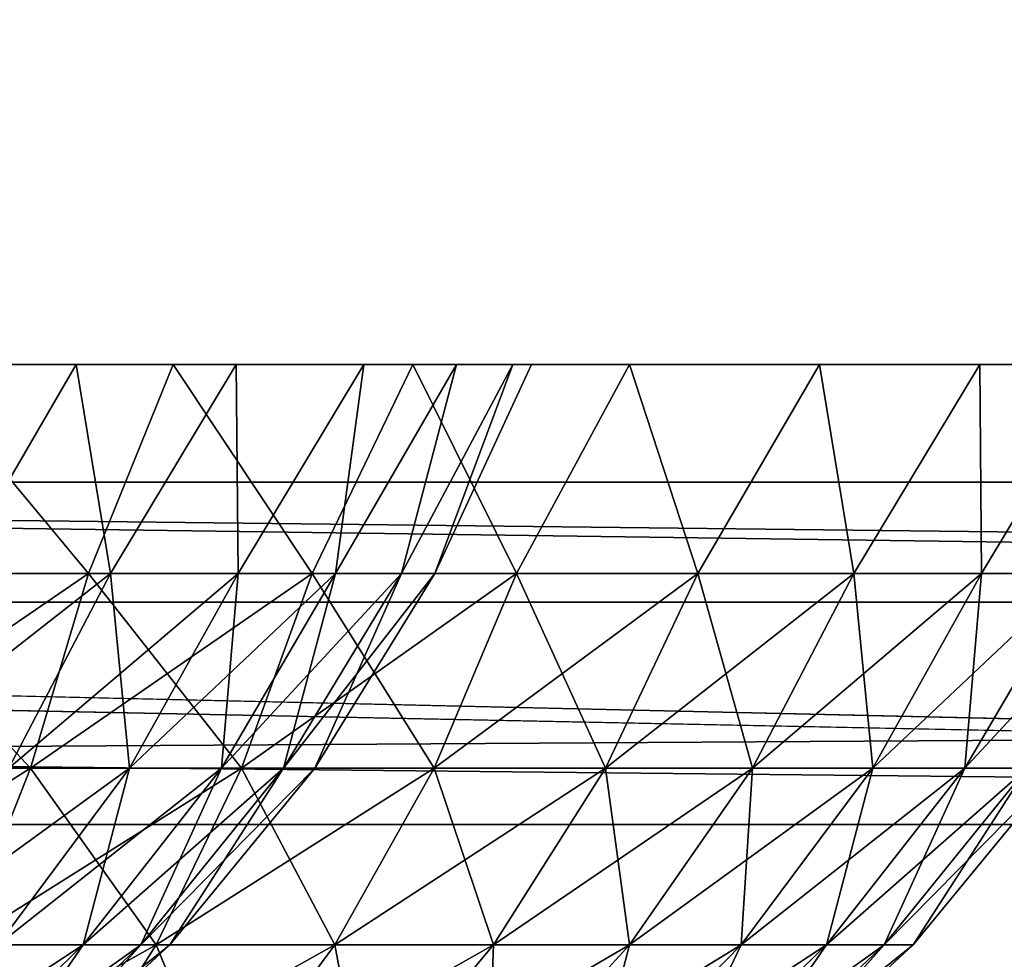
# Model space of a CAD drawing. Header units: millimetres. Extents: x -125 to 125, y -4 to 54.
# Tile 69 of 256: x -82.293 to -81.3, y -1.482 to -0.533. Entities that reach past the tile are written whole.
import ezdxf

# ---------------------------------------------------------------- set-up
doc = ezdxf.new("R2010")
doc.units = ezdxf.units.MM
doc.header["$LTSCALE"] = 65.185185
for name, color, linetype in [('10', 7, 'CONTINUOUS'), ('134', 7, 'CONTINUOUS'), ('169', 7, 'CONTINUOUS'), ('171', 7, 'CONTINUOUS'), ('173', 7, 'CONTINUOUS'), ('175', 7, 'CONTINUOUS'), ('185', 7, 'CONTINUOUS'), ('191', 7, 'CONTINUOUS'), ('24', 7, 'CONTINUOUS'), ('8', 7, 'CONTINUOUS')]:
    doc.layers.add(name, color=color, linetype=linetype)

msp = doc.modelspace()

# ---------------------------------------------------------------- linework, layer by layer
at = {"layer": '10', "color": 7, "linetype": 'Continuous'}
for points in [[(123.90095, 0, -124.9), (-123.83451, -1.52181, -124.83356), (-123.90095, 0, -124.9), (123.90095, 0, -124.9)], [(123.83451, -1.52181, -124.83356), (-123.83451, -1.52181, -124.83356), (123.90095, 0, -124.9), (123.83451, -1.52181, -124.83356)]]:
    msp.add_3dface(points, dxfattribs=at)
at = {"layer": '134', "color": 7, "linetype": 'Continuous'}
for points in [[(-82.46602, -1.09227, 47.4801), (-82.22403, -1.09227, 47.36623), (-82.39928, -0.88143, 47.55382), (-82.46602, -1.09227, 47.4801)], [(-82.22403, -1.09227, 43.63377), (-82.46602, -1.09227, 43.5199), (-82.39928, -0.88143, 43.44618), (-82.22403, -1.09227, 43.63377)], [(-82.39928, -0.88143, 47.55382), (-82.22403, -1.09227, 47.36623), (-82.13848, -0.88143, 47.42521), (-82.39928, -0.88143, 47.55382)], [(-82.13848, -0.88143, 43.57479), (-82.22403, -1.09227, 43.63377), (-82.39928, -0.88143, 43.44618), (-82.13848, -0.88143, 43.57479)], [(-82.22403, -1.09227, 47.36623), (-81.99822, -1.09227, 47.22293), (-82.13848, -0.88143, 47.42521), (-82.22403, -1.09227, 47.36623)], [(-81.99822, -1.09227, 43.77707), (-82.22403, -1.09227, 43.63377), (-82.13848, -0.88143, 43.57479), (-81.99822, -1.09227, 43.77707)], [(-82.13848, -0.88143, 47.42521), (-81.99822, -1.09227, 47.22293), (-81.8967, -0.88143, 47.26365), (-82.13848, -0.88143, 47.42521)], [(-81.8967, -0.88143, 43.73635), (-81.99822, -1.09227, 43.77707), (-82.13848, -0.88143, 43.57479), (-81.8967, -0.88143, 43.73635)], [(-81.99822, -1.09227, 47.22293), (-81.79215, -1.09227, 47.05245), (-81.8967, -0.88143, 47.26365), (-81.99822, -1.09227, 47.22293)], [(-81.79215, -1.09227, 43.94755), (-81.99822, -1.09227, 43.77707), (-81.8967, -0.88143, 43.73635), (-81.79215, -1.09227, 43.94755)], [(-81.8967, -0.88143, 47.26365), (-81.79215, -1.09227, 47.05245), (-81.67808, -0.88143, 47.07192), (-81.8967, -0.88143, 47.26365)], [(-81.67808, -0.88143, 43.92808), (-81.79215, -1.09227, 43.94755), (-81.8967, -0.88143, 43.73635), (-81.67808, -0.88143, 43.92808)], [(-81.79215, -1.09227, 47.05245), (-81.60907, -1.09227, 46.85749), (-81.67808, -0.88143, 47.07192), (-81.79215, -1.09227, 47.05245)], [(-81.60907, -1.09227, 44.14251), (-81.79215, -1.09227, 43.94755), (-81.67808, -0.88143, 43.92808), (-81.60907, -1.09227, 44.14251)], [(-81.67808, -0.88143, 47.07192), (-81.60907, -1.09227, 46.85749), (-81.48635, -0.88143, 46.8533), (-81.67808, -0.88143, 47.07192)], [(-81.48635, -0.88143, 44.1467), (-81.60907, -1.09227, 44.14251), (-81.67808, -0.88143, 43.92808), (-81.48635, -0.88143, 44.1467)], [(-81.60907, -1.09227, 46.85749), (-81.45187, -1.09227, 46.64113), (-81.48635, -0.88143, 46.8533), (-81.60907, -1.09227, 46.85749)], [(-81.45187, -1.09227, 44.35887), (-81.60907, -1.09227, 44.14251), (-81.48635, -0.88143, 44.1467), (-81.45187, -1.09227, 44.35887)], [(-81.32479, -0.88143, 44.38848), (-81.45187, -1.09227, 44.35887), (-81.48635, -0.88143, 44.1467), (-81.32479, -0.88143, 44.38848)], [(-81.48635, -0.88143, 46.8533), (-81.45187, -1.09227, 46.64113), (-81.32479, -0.88143, 46.61152), (-81.48635, -0.88143, 46.8533)], [(-81.45187, -1.09227, 46.64113), (-81.32303, -1.09227, 46.40676), (-81.32479, -0.88143, 46.61152), (-81.45187, -1.09227, 46.64113)], [(-81.32303, -1.09227, 44.59324), (-81.45187, -1.09227, 44.35887), (-81.32479, -0.88143, 44.38848), (-81.32303, -1.09227, 44.59324)], [(-81.19618, -0.88143, 44.64928), (-81.32303, -1.09227, 44.59324), (-81.32479, -0.88143, 44.38848), (-81.19618, -0.88143, 44.64928)], [(-81.32479, -0.88143, 46.61152), (-81.32303, -1.09227, 46.40676), (-81.19618, -0.88143, 46.35072), (-81.32479, -0.88143, 46.61152)], [(-81.22458, -1.09227, 44.8419), (-81.32303, -1.09227, 44.59324), (-81.19618, -0.88143, 44.64928), (-81.22458, -1.09227, 44.8419)], [(-81.32303, -1.09227, 46.40676), (-81.22458, -1.09227, 46.1581), (-81.19618, -0.88143, 46.35072), (-81.32303, -1.09227, 46.40676)], [(-82.28242, -1.28872, 43.73997), (-82.51064, -1.28872, 43.63258), (-82.22403, -1.09227, 43.63377), (-82.28242, -1.28872, 43.73997)], [(-82.22403, -1.09227, 43.63377), (-82.51064, -1.28872, 43.63258), (-82.46602, -1.09227, 43.5199), (-82.22403, -1.09227, 43.63377)], [(-82.51064, -1.28872, 47.36742), (-82.28242, -1.28872, 47.26003), (-82.46602, -1.09227, 47.4801), (-82.51064, -1.28872, 47.36742)], [(-82.46602, -1.09227, 47.4801), (-82.28242, -1.28872, 47.26003), (-82.22403, -1.09227, 47.36623), (-82.46602, -1.09227, 47.4801)], [(-82.06946, -1.28872, 43.87512), (-82.28242, -1.28872, 43.73997), (-81.99822, -1.09227, 43.77707), (-82.06946, -1.28872, 43.87512)], [(-81.99822, -1.09227, 43.77707), (-82.28242, -1.28872, 43.73997), (-82.22403, -1.09227, 43.63377), (-81.99822, -1.09227, 43.77707)], [(-82.28242, -1.28872, 47.26003), (-82.06946, -1.28872, 47.12488), (-82.22403, -1.09227, 47.36623), (-82.28242, -1.28872, 47.26003)], [(-82.22403, -1.09227, 47.36623), (-82.06946, -1.28872, 47.12488), (-81.99822, -1.09227, 47.22293), (-82.22403, -1.09227, 47.36623)], [(-81.87511, -1.28872, 44.03589), (-82.06946, -1.28872, 43.87512), (-81.79215, -1.09227, 43.94755), (-81.87511, -1.28872, 44.03589)], [(-81.79215, -1.09227, 43.94755), (-82.06946, -1.28872, 43.87512), (-81.99822, -1.09227, 43.77707), (-81.79215, -1.09227, 43.94755)], [(-82.06946, -1.28872, 47.12488), (-81.87511, -1.28872, 46.96411), (-81.99822, -1.09227, 47.22293), (-82.06946, -1.28872, 47.12488)], [(-81.99822, -1.09227, 47.22293), (-81.87511, -1.28872, 46.96411), (-81.79215, -1.09227, 47.05245), (-81.99822, -1.09227, 47.22293)], [(-81.60907, -1.09227, 44.14251), (-81.87511, -1.28872, 44.03589), (-81.79215, -1.09227, 43.94755), (-81.60907, -1.09227, 44.14251)], [(-81.70245, -1.28872, 44.21976), (-81.87511, -1.28872, 44.03589), (-81.60907, -1.09227, 44.14251), (-81.70245, -1.28872, 44.21976)], [(-81.87511, -1.28872, 46.96411), (-81.70245, -1.28872, 46.78024), (-81.79215, -1.09227, 47.05245), (-81.87511, -1.28872, 46.96411)], [(-81.79215, -1.09227, 47.05245), (-81.70245, -1.28872, 46.78024), (-81.60907, -1.09227, 46.85749), (-81.79215, -1.09227, 47.05245)], [(-81.5542, -1.28872, 44.42381), (-81.70245, -1.28872, 44.21976), (-81.45187, -1.09227, 44.35887), (-81.5542, -1.28872, 44.42381)], [(-81.45187, -1.09227, 44.35887), (-81.70245, -1.28872, 44.21976), (-81.60907, -1.09227, 44.14251), (-81.45187, -1.09227, 44.35887)], [(-81.70245, -1.28872, 46.78024), (-81.5542, -1.28872, 46.57619), (-81.60907, -1.09227, 46.85749), (-81.70245, -1.28872, 46.78024)], [(-81.60907, -1.09227, 46.85749), (-81.5542, -1.28872, 46.57619), (-81.45187, -1.09227, 46.64113), (-81.60907, -1.09227, 46.85749)], [(-81.43269, -1.28872, 44.64484), (-81.5542, -1.28872, 44.42381), (-81.32303, -1.09227, 44.59324), (-81.43269, -1.28872, 44.64484)], [(-81.32303, -1.09227, 44.59324), (-81.5542, -1.28872, 44.42381), (-81.45187, -1.09227, 44.35887), (-81.32303, -1.09227, 44.59324)], [(-81.5542, -1.28872, 46.57619), (-81.43269, -1.28872, 46.35516), (-81.45187, -1.09227, 46.64113), (-81.5542, -1.28872, 46.57619)], [(-81.45187, -1.09227, 46.64113), (-81.43269, -1.28872, 46.35516), (-81.32303, -1.09227, 46.40676), (-81.45187, -1.09227, 46.64113)], [(-81.33984, -1.28872, 44.87935), (-81.43269, -1.28872, 44.64484), (-81.22458, -1.09227, 44.8419), (-81.33984, -1.28872, 44.87935)], [(-81.22458, -1.09227, 44.8419), (-81.43269, -1.28872, 44.64484), (-81.32303, -1.09227, 44.59324), (-81.22458, -1.09227, 44.8419)], [(-81.43269, -1.28872, 46.35516), (-81.33984, -1.28872, 46.12065), (-81.32303, -1.09227, 46.40676), (-81.43269, -1.28872, 46.35516)], [(-81.27711, -1.28872, 45.12365), (-81.33984, -1.28872, 44.87935), (-81.15807, -1.09227, 45.10094), (-81.27711, -1.28872, 45.12365)], [(-81.15807, -1.09227, 45.10094), (-81.33984, -1.28872, 44.87935), (-81.22458, -1.09227, 44.8419), (-81.15807, -1.09227, 45.10094)], [(-81.33984, -1.28872, 46.12065), (-81.27711, -1.28872, 45.87635), (-81.22458, -1.09227, 46.1581), (-81.33984, -1.28872, 46.12065)], [(-81.32303, -1.09227, 46.40676), (-81.33984, -1.28872, 46.12065), (-81.22458, -1.09227, 46.1581), (-81.32303, -1.09227, 46.40676)], [(-82.28242, -1.28872, 43.73997), (-82.56463, -1.46695, 43.76896), (-82.51064, -1.28872, 43.63258), (-82.28242, -1.28872, 43.73997)], [(-82.35308, -1.46695, 43.86851), (-82.56463, -1.46695, 43.76896), (-82.28242, -1.28872, 43.73997), (-82.35308, -1.46695, 43.86851)], [(-82.51064, -1.28872, 47.36742), (-82.35308, -1.46695, 47.13149), (-82.28242, -1.28872, 47.26003), (-82.51064, -1.28872, 47.36742)], [(-82.35308, -1.46695, 47.13149), (-82.15568, -1.46695, 47.00621), (-82.28242, -1.28872, 47.26003), (-82.35308, -1.46695, 47.13149)], [(-82.15568, -1.46695, 43.99379), (-82.35308, -1.46695, 43.86851), (-82.06946, -1.28872, 43.87512), (-82.15568, -1.46695, 43.99379)], [(-82.06946, -1.28872, 43.87512), (-82.35308, -1.46695, 43.86851), (-82.28242, -1.28872, 43.73997), (-82.06946, -1.28872, 43.87512)], [(-82.28242, -1.28872, 47.26003), (-82.15568, -1.46695, 47.00621), (-82.06946, -1.28872, 47.12488), (-82.28242, -1.28872, 47.26003)], [(-82.15568, -1.46695, 47.00621), (-81.97553, -1.46695, 46.85718), (-82.06946, -1.28872, 47.12488), (-82.15568, -1.46695, 47.00621)], [(-81.97553, -1.46695, 44.14282), (-82.15568, -1.46695, 43.99379), (-81.87511, -1.28872, 44.03589), (-81.97553, -1.46695, 44.14282)], [(-81.87511, -1.28872, 44.03589), (-82.15568, -1.46695, 43.99379), (-82.06946, -1.28872, 43.87512), (-81.87511, -1.28872, 44.03589)], [(-82.06946, -1.28872, 47.12488), (-81.97553, -1.46695, 46.85718), (-81.87511, -1.28872, 46.96411), (-82.06946, -1.28872, 47.12488)], [(-81.97553, -1.46695, 46.85718), (-81.81548, -1.46695, 46.68674), (-81.87511, -1.28872, 46.96411), (-81.97553, -1.46695, 46.85718)], [(-81.81548, -1.46695, 44.31326), (-81.97553, -1.46695, 44.14282), (-81.70245, -1.28872, 44.21976), (-81.81548, -1.46695, 44.31326)], [(-81.70245, -1.28872, 44.21976), (-81.97553, -1.46695, 44.14282), (-81.87511, -1.28872, 44.03589), (-81.70245, -1.28872, 44.21976)], [(-81.87511, -1.28872, 46.96411), (-81.81548, -1.46695, 46.68674), (-81.70245, -1.28872, 46.78024), (-81.87511, -1.28872, 46.96411)], [(-81.81548, -1.46695, 46.68674), (-81.67805, -1.46695, 46.49759), (-81.70245, -1.28872, 46.78024), (-81.81548, -1.46695, 46.68674)], [(-81.67805, -1.46695, 44.50241), (-81.81548, -1.46695, 44.31326), (-81.5542, -1.28872, 44.42381), (-81.67805, -1.46695, 44.50241)], [(-81.5542, -1.28872, 44.42381), (-81.81548, -1.46695, 44.31326), (-81.70245, -1.28872, 44.21976), (-81.5542, -1.28872, 44.42381)], [(-81.70245, -1.28872, 46.78024), (-81.67805, -1.46695, 46.49759), (-81.5542, -1.28872, 46.57619), (-81.70245, -1.28872, 46.78024)], [(-81.67805, -1.46695, 46.49759), (-81.56541, -1.46695, 46.29271), (-81.5542, -1.28872, 46.57619), (-81.67805, -1.46695, 46.49759)], [(-81.56541, -1.46695, 44.70729), (-81.67805, -1.46695, 44.50241), (-81.43269, -1.28872, 44.64484), (-81.56541, -1.46695, 44.70729)], [(-81.43269, -1.28872, 44.64484), (-81.67805, -1.46695, 44.50241), (-81.5542, -1.28872, 44.42381), (-81.43269, -1.28872, 44.64484)], [(-81.56541, -1.46695, 46.29271), (-81.47935, -1.46695, 46.07532), (-81.43269, -1.28872, 46.35516), (-81.56541, -1.46695, 46.29271)], [(-81.5542, -1.28872, 46.57619), (-81.56541, -1.46695, 46.29271), (-81.43269, -1.28872, 46.35516), (-81.5542, -1.28872, 46.57619)], [(-81.47935, -1.46695, 44.92468), (-81.56541, -1.46695, 44.70729), (-81.33984, -1.28872, 44.87935), (-81.47935, -1.46695, 44.92468)], [(-81.33984, -1.28872, 44.87935), (-81.56541, -1.46695, 44.70729), (-81.43269, -1.28872, 44.64484), (-81.33984, -1.28872, 44.87935)], [(-81.47935, -1.46695, 46.07532), (-81.4212, -1.46695, 45.84886), (-81.33984, -1.28872, 46.12065), (-81.47935, -1.46695, 46.07532)], [(-81.43269, -1.28872, 46.35516), (-81.47935, -1.46695, 46.07532), (-81.33984, -1.28872, 46.12065), (-81.43269, -1.28872, 46.35516)], [(-81.4212, -1.46695, 45.15114), (-81.47935, -1.46695, 44.92468), (-81.27711, -1.28872, 45.12365), (-81.4212, -1.46695, 45.15114)], [(-81.27711, -1.28872, 45.12365), (-81.47935, -1.46695, 44.92468), (-81.33984, -1.28872, 44.87935), (-81.27711, -1.28872, 45.12365)], [(-81.3919, -1.46695, 45.3831), (-81.4212, -1.46695, 45.15114), (-81.2455, -1.28872, 45.37389), (-81.3919, -1.46695, 45.3831)], [(-81.33984, -1.28872, 46.12065), (-81.4212, -1.46695, 45.84886), (-81.27711, -1.28872, 45.87635), (-81.33984, -1.28872, 46.12065)], [(-81.4212, -1.46695, 45.84886), (-81.3919, -1.46695, 45.6169), (-81.27711, -1.28872, 45.87635), (-81.4212, -1.46695, 45.84886)], [(-81.2455, -1.28872, 45.37389), (-81.4212, -1.46695, 45.15114), (-81.27711, -1.28872, 45.12365), (-81.2455, -1.28872, 45.37389)], [(-81.27711, -1.28872, 45.87635), (-81.3919, -1.46695, 45.6169), (-81.2455, -1.28872, 45.62611), (-81.27711, -1.28872, 45.87635)], [(-81.3919, -1.46695, 45.6169), (-81.3919, -1.46695, 45.3831), (-81.2455, -1.28872, 45.62611), (-81.3919, -1.46695, 45.6169)], [(-81.2455, -1.28872, 45.62611), (-81.3919, -1.46695, 45.3831), (-81.2455, -1.28872, 45.37389), (-81.2455, -1.28872, 45.62611)], [(-82.15568, -1.46695, 43.99379), (-82.43473, -1.62365, 44.01703), (-82.35308, -1.46695, 43.86851), (-82.15568, -1.46695, 43.99379)], [(-82.25529, -1.62365, 44.1309), (-82.43473, -1.62365, 44.01703), (-82.15568, -1.46695, 43.99379), (-82.25529, -1.62365, 44.1309)], [(-82.43473, -1.62365, 46.98297), (-82.25529, -1.62365, 46.8691), (-82.35308, -1.46695, 47.13149), (-82.43473, -1.62365, 46.98297)], [(-82.35308, -1.46695, 47.13149), (-82.25529, -1.62365, 46.8691), (-82.15568, -1.46695, 47.00621), (-82.35308, -1.46695, 47.13149)], [(-82.09154, -1.62365, 44.26637), (-82.25529, -1.62365, 44.1309), (-81.97553, -1.46695, 44.14282), (-82.09154, -1.62365, 44.26637)], [(-81.97553, -1.46695, 44.14282), (-82.25529, -1.62365, 44.1309), (-82.15568, -1.46695, 43.99379), (-81.97553, -1.46695, 44.14282)], [(-82.25529, -1.62365, 46.8691), (-82.09154, -1.62365, 46.73363), (-82.15568, -1.46695, 47.00621), (-82.25529, -1.62365, 46.8691)], [(-82.15568, -1.46695, 47.00621), (-82.09154, -1.62365, 46.73363), (-81.97553, -1.46695, 46.85718), (-82.15568, -1.46695, 47.00621)], [(-81.94606, -1.62365, 44.42129), (-82.09154, -1.62365, 44.26637), (-81.81548, -1.46695, 44.31326), (-81.94606, -1.62365, 44.42129)], [(-81.81548, -1.46695, 44.31326), (-82.09154, -1.62365, 44.26637), (-81.97553, -1.46695, 44.14282), (-81.81548, -1.46695, 44.31326)], [(-82.09154, -1.62365, 46.73363), (-81.94606, -1.62365, 46.57871), (-81.97553, -1.46695, 46.85718), (-82.09154, -1.62365, 46.73363)], [(-81.97553, -1.46695, 46.85718), (-81.94606, -1.62365, 46.57871), (-81.81548, -1.46695, 46.68674), (-81.97553, -1.46695, 46.85718)], [(-81.82114, -1.62365, 44.59322), (-81.94606, -1.62365, 44.42129), (-81.67805, -1.46695, 44.50241), (-81.82114, -1.62365, 44.59322)], [(-81.67805, -1.46695, 44.50241), (-81.94606, -1.62365, 44.42129), (-81.81548, -1.46695, 44.31326), (-81.67805, -1.46695, 44.50241)], [(-81.94606, -1.62365, 46.57871), (-81.82114, -1.62365, 46.40678), (-81.81548, -1.46695, 46.68674), (-81.94606, -1.62365, 46.57871)], [(-81.71876, -1.62365, 44.77945), (-81.82114, -1.62365, 44.59322), (-81.56541, -1.46695, 44.70729), (-81.71876, -1.62365, 44.77945)], [(-81.56541, -1.46695, 44.70729), (-81.82114, -1.62365, 44.59322), (-81.67805, -1.46695, 44.50241), (-81.56541, -1.46695, 44.70729)], [(-81.82114, -1.62365, 46.40678), (-81.71876, -1.62365, 46.22055), (-81.67805, -1.46695, 46.49759), (-81.82114, -1.62365, 46.40678)], [(-81.81548, -1.46695, 46.68674), (-81.82114, -1.62365, 46.40678), (-81.67805, -1.46695, 46.49759), (-81.81548, -1.46695, 46.68674)], [(-81.64053, -1.62365, 44.97705), (-81.71876, -1.62365, 44.77945), (-81.47935, -1.46695, 44.92468), (-81.64053, -1.62365, 44.97705)], [(-81.47935, -1.46695, 44.92468), (-81.71876, -1.62365, 44.77945), (-81.56541, -1.46695, 44.70729), (-81.47935, -1.46695, 44.92468)], [(-81.71876, -1.62365, 46.22055), (-81.64053, -1.62365, 46.02295), (-81.56541, -1.46695, 46.29271), (-81.71876, -1.62365, 46.22055)], [(-81.67805, -1.46695, 46.49759), (-81.71876, -1.62365, 46.22055), (-81.56541, -1.46695, 46.29271), (-81.67805, -1.46695, 46.49759)], [(-81.4212, -1.46695, 45.15114), (-81.64053, -1.62365, 44.97705), (-81.47935, -1.46695, 44.92468), (-81.4212, -1.46695, 45.15114)], [(-81.58768, -1.62365, 45.18289), (-81.64053, -1.62365, 44.97705), (-81.4212, -1.46695, 45.15114), (-81.58768, -1.62365, 45.18289)], [(-81.64053, -1.62365, 46.02295), (-81.58768, -1.62365, 45.81711), (-81.47935, -1.46695, 46.07532), (-81.64053, -1.62365, 46.02295)], [(-81.56541, -1.46695, 46.29271), (-81.64053, -1.62365, 46.02295), (-81.47935, -1.46695, 46.07532), (-81.56541, -1.46695, 46.29271)], [(-81.56104, -1.62365, 45.39374), (-81.58768, -1.62365, 45.18289), (-81.3919, -1.46695, 45.3831), (-81.56104, -1.62365, 45.39374)], [(-81.3919, -1.46695, 45.3831), (-81.58768, -1.62365, 45.18289), (-81.4212, -1.46695, 45.15114), (-81.3919, -1.46695, 45.3831)], [(-81.58768, -1.62365, 45.81711), (-81.56104, -1.62365, 45.60626), (-81.4212, -1.46695, 45.84886), (-81.58768, -1.62365, 45.81711)], [(-81.47935, -1.46695, 46.07532), (-81.58768, -1.62365, 45.81711), (-81.4212, -1.46695, 45.84886), (-81.47935, -1.46695, 46.07532)], [(-81.3919, -1.46695, 45.6169), (-81.56104, -1.62365, 45.39374), (-81.3919, -1.46695, 45.3831), (-81.3919, -1.46695, 45.6169)], [(-81.4212, -1.46695, 45.84886), (-81.56104, -1.62365, 45.60626), (-81.3919, -1.46695, 45.6169), (-81.4212, -1.46695, 45.84886)], [(-81.56104, -1.62365, 45.60626), (-81.56104, -1.62365, 45.39374), (-81.3919, -1.46695, 45.6169), (-81.56104, -1.62365, 45.60626)]]:
    msp.add_3dface(points, dxfattribs=at)
at = {"layer": '169', "color": 7, "linetype": 'Continuous'}
for points in [[(-86.44924, -1.12132, 120.50479), (-85.66749, -1, 120.37833), (-75.13257, -1.12132, 120.435), (-86.44924, -1.12132, 120.50479)], [(-85.66749, -1, 120.37833), (-74.24528, -1, 120.30862), (-75.13257, -1.12132, 120.435), (-85.66749, -1, 120.37833)]]:
    msp.add_3dface(points, dxfattribs=at)
at = {"layer": '171', "color": 7, "linetype": 'Continuous'}
for points in [[(-76.92022, -1.12132, -120.44538), (-85.66749, -1, -120.37833), (-87.70405, -1.12132, -120.51313), (-76.92022, -1.12132, -120.44538)], [(-74.24528, -1, -120.30862), (-85.66749, -1, -120.37833), (-76.92022, -1.12132, -120.44538), (-74.24528, -1, -120.30862)]]:
    msp.add_3dface(points, dxfattribs=at)
at = {"layer": '173', "color": 7, "linetype": 'Continuous'}
for points in [[(-98.48796, -1.12132, -120.58975), (-98.50569, -1.34549, -120.84075), (-76.61582, -1.34549, -120.69445), (-98.48796, -1.12132, -120.58975)], [(-87.70405, -1.12132, -120.51313), (-98.48796, -1.12132, -120.58975), (-76.61582, -1.34549, -120.69445), (-87.70405, -1.12132, -120.51313)], [(-76.92022, -1.12132, -120.44538), (-87.70405, -1.12132, -120.51313), (-76.61582, -1.34549, -120.69445), (-76.92022, -1.12132, -120.44538)], [(-98.80921, -1.54035, -121.1177), (-76.8519, -1.54035, -120.97049), (-98.50569, -1.34549, -120.84075), (-98.80921, -1.54035, -121.1177)], [(-98.50569, -1.34549, -120.84075), (-76.8519, -1.54035, -120.97049), (-76.61582, -1.34549, -120.69445), (-98.50569, -1.34549, -120.84075)]]:
    msp.add_3dface(points, dxfattribs=at)
at = {"layer": '175', "color": 7, "linetype": 'Continuous'}
for points in [[(-86.44924, -1.12132, 120.50479), (-76.61582, -1.34549, 120.69445), (-98.50569, -1.34549, 120.84075), (-86.44924, -1.12132, 120.50479)], [(-86.44924, -1.12132, 120.50479), (-75.13257, -1.12132, 120.435), (-76.61582, -1.34549, 120.69445), (-86.44924, -1.12132, 120.50479)], [(-76.8519, -1.54035, 120.97049), (-98.80921, -1.54035, 121.1177), (-98.50569, -1.34549, 120.84075), (-76.8519, -1.54035, 120.97049)], [(-76.61582, -1.34549, 120.69445), (-76.8519, -1.54035, 120.97049), (-98.50569, -1.34549, 120.84075), (-76.61582, -1.34549, 120.69445)]]:
    msp.add_3dface(points, dxfattribs=at)
at = {"layer": '185', "color": 7, "linetype": 'Continuous'}
for points in [[(-82.23635, -0.88143, -46.3533), (-82.35907, -1.09227, -46.35749), (-82.42808, -0.88143, -46.57192), (-82.23635, -0.88143, -46.3533)], [(-82.42808, -0.88143, -43.42808), (-82.35907, -1.09227, -43.64251), (-82.23635, -0.88143, -43.6467), (-82.42808, -0.88143, -43.42808)], [(-82.20187, -1.09227, -46.14113), (-82.35907, -1.09227, -46.35749), (-82.23635, -0.88143, -46.3533), (-82.20187, -1.09227, -46.14113)], [(-82.35907, -1.09227, -43.64251), (-82.20187, -1.09227, -43.85887), (-82.23635, -0.88143, -43.6467), (-82.35907, -1.09227, -43.64251)], [(-82.07479, -0.88143, -46.11152), (-82.20187, -1.09227, -46.14113), (-82.23635, -0.88143, -46.3533), (-82.07479, -0.88143, -46.11152)], [(-82.23635, -0.88143, -43.6467), (-82.20187, -1.09227, -43.85887), (-82.07479, -0.88143, -43.88848), (-82.23635, -0.88143, -43.6467)], [(-82.07303, -1.09227, -45.90676), (-82.20187, -1.09227, -46.14113), (-82.07479, -0.88143, -46.11152), (-82.07303, -1.09227, -45.90676)], [(-82.20187, -1.09227, -43.85887), (-82.07303, -1.09227, -44.09324), (-82.07479, -0.88143, -43.88848), (-82.20187, -1.09227, -43.85887)], [(-81.94618, -0.88143, -45.85072), (-82.07303, -1.09227, -45.90676), (-82.07479, -0.88143, -46.11152), (-81.94618, -0.88143, -45.85072)], [(-82.07479, -0.88143, -43.88848), (-82.07303, -1.09227, -44.09324), (-81.94618, -0.88143, -44.14928), (-82.07479, -0.88143, -43.88848)], [(-81.97458, -1.09227, -45.6581), (-82.07303, -1.09227, -45.90676), (-81.94618, -0.88143, -45.85072), (-81.97458, -1.09227, -45.6581)], [(-82.07303, -1.09227, -44.09324), (-81.97458, -1.09227, -44.3419), (-81.94618, -0.88143, -44.14928), (-82.07303, -1.09227, -44.09324)], [(-81.85271, -0.88143, -45.57536), (-81.97458, -1.09227, -45.6581), (-81.94618, -0.88143, -45.85072), (-81.85271, -0.88143, -45.57536)], [(-81.90807, -1.09227, -45.39906), (-81.97458, -1.09227, -45.6581), (-81.85271, -0.88143, -45.57536), (-81.90807, -1.09227, -45.39906)], [(-81.94618, -0.88143, -44.14928), (-81.97458, -1.09227, -44.3419), (-81.85271, -0.88143, -44.42464), (-81.94618, -0.88143, -44.14928)], [(-81.97458, -1.09227, -44.3419), (-81.90807, -1.09227, -44.60094), (-81.85271, -0.88143, -44.42464), (-81.97458, -1.09227, -44.3419)], [(-81.79598, -0.88143, -45.29016), (-81.90807, -1.09227, -45.39906), (-81.85271, -0.88143, -45.57536), (-81.79598, -0.88143, -45.29016)], [(-81.87455, -1.09227, -45.13372), (-81.90807, -1.09227, -45.39906), (-81.79598, -0.88143, -45.29016), (-81.87455, -1.09227, -45.13372)], [(-81.85271, -0.88143, -44.42464), (-81.90807, -1.09227, -44.60094), (-81.79598, -0.88143, -44.70984), (-81.85271, -0.88143, -44.42464)], [(-81.90807, -1.09227, -44.60094), (-81.87455, -1.09227, -44.86628), (-81.79598, -0.88143, -44.70984), (-81.90807, -1.09227, -44.60094)], [(-81.77696, -0.88143, -45), (-81.87455, -1.09227, -45.13372), (-81.79598, -0.88143, -45.29016), (-81.77696, -0.88143, -45)], [(-81.79598, -0.88143, -44.70984), (-81.87455, -1.09227, -44.86628), (-81.77696, -0.88143, -45), (-81.79598, -0.88143, -44.70984)], [(-81.87455, -1.09227, -44.86628), (-81.87455, -1.09227, -45.13372), (-81.77696, -0.88143, -45), (-81.87455, -1.09227, -44.86628)], [(-82.20187, -1.09227, -46.14113), (-82.45245, -1.28872, -46.28024), (-82.35907, -1.09227, -46.35749), (-82.20187, -1.09227, -46.14113)], [(-82.3042, -1.28872, -46.07619), (-82.45245, -1.28872, -46.28024), (-82.20187, -1.09227, -46.14113), (-82.3042, -1.28872, -46.07619)], [(-82.35907, -1.09227, -43.64251), (-82.3042, -1.28872, -43.92381), (-82.20187, -1.09227, -43.85887), (-82.35907, -1.09227, -43.64251)], [(-82.07303, -1.09227, -45.90676), (-82.3042, -1.28872, -46.07619), (-82.20187, -1.09227, -46.14113), (-82.07303, -1.09227, -45.90676)], [(-82.3042, -1.28872, -43.92381), (-82.18269, -1.28872, -44.14484), (-82.20187, -1.09227, -43.85887), (-82.3042, -1.28872, -43.92381)], [(-82.18269, -1.28872, -45.85516), (-82.3042, -1.28872, -46.07619), (-82.07303, -1.09227, -45.90676), (-82.18269, -1.28872, -45.85516)], [(-82.20187, -1.09227, -43.85887), (-82.18269, -1.28872, -44.14484), (-82.07303, -1.09227, -44.09324), (-82.20187, -1.09227, -43.85887)], [(-82.18269, -1.28872, -44.14484), (-82.08984, -1.28872, -44.37935), (-82.07303, -1.09227, -44.09324), (-82.18269, -1.28872, -44.14484)], [(-81.97458, -1.09227, -45.6581), (-82.18269, -1.28872, -45.85516), (-82.07303, -1.09227, -45.90676), (-81.97458, -1.09227, -45.6581)], [(-82.08984, -1.28872, -45.62065), (-82.18269, -1.28872, -45.85516), (-81.97458, -1.09227, -45.6581), (-82.08984, -1.28872, -45.62065)], [(-82.07303, -1.09227, -44.09324), (-82.08984, -1.28872, -44.37935), (-81.97458, -1.09227, -44.3419), (-82.07303, -1.09227, -44.09324)], [(-82.08984, -1.28872, -44.37935), (-82.02711, -1.28872, -44.62365), (-81.97458, -1.09227, -44.3419), (-82.08984, -1.28872, -44.37935)], [(-81.90807, -1.09227, -45.39906), (-82.08984, -1.28872, -45.62065), (-81.97458, -1.09227, -45.6581), (-81.90807, -1.09227, -45.39906)], [(-82.02711, -1.28872, -45.37635), (-82.08984, -1.28872, -45.62065), (-81.90807, -1.09227, -45.39906), (-82.02711, -1.28872, -45.37635)], [(-81.97458, -1.09227, -44.3419), (-82.02711, -1.28872, -44.62365), (-81.90807, -1.09227, -44.60094), (-81.97458, -1.09227, -44.3419)], [(-82.02711, -1.28872, -44.62365), (-81.9955, -1.28872, -44.87389), (-81.90807, -1.09227, -44.60094), (-82.02711, -1.28872, -44.62365)], [(-81.87455, -1.09227, -45.13372), (-82.02711, -1.28872, -45.37635), (-81.90807, -1.09227, -45.39906), (-81.87455, -1.09227, -45.13372)], [(-81.9955, -1.28872, -45.12611), (-82.02711, -1.28872, -45.37635), (-81.87455, -1.09227, -45.13372), (-81.9955, -1.28872, -45.12611)], [(-81.9955, -1.28872, -44.87389), (-81.9955, -1.28872, -45.12611), (-81.87455, -1.09227, -44.86628), (-81.9955, -1.28872, -44.87389)], [(-81.87455, -1.09227, -44.86628), (-81.9955, -1.28872, -45.12611), (-81.87455, -1.09227, -45.13372), (-81.87455, -1.09227, -44.86628)], [(-81.90807, -1.09227, -44.60094), (-81.9955, -1.28872, -44.87389), (-81.87455, -1.09227, -44.86628), (-81.90807, -1.09227, -44.60094)], [(-82.18269, -1.28872, -45.85516), (-82.42805, -1.46695, -45.99759), (-82.3042, -1.28872, -46.07619), (-82.18269, -1.28872, -45.85516)], [(-82.31541, -1.46695, -45.79271), (-82.42805, -1.46695, -45.99759), (-82.18269, -1.28872, -45.85516), (-82.31541, -1.46695, -45.79271)], [(-82.3042, -1.28872, -43.92381), (-82.31541, -1.46695, -44.20729), (-82.18269, -1.28872, -44.14484), (-82.3042, -1.28872, -43.92381)], [(-82.31541, -1.46695, -44.20729), (-82.22935, -1.46695, -44.42468), (-82.18269, -1.28872, -44.14484), (-82.31541, -1.46695, -44.20729)], [(-82.22935, -1.46695, -45.57532), (-82.31541, -1.46695, -45.79271), (-82.08984, -1.28872, -45.62065), (-82.22935, -1.46695, -45.57532)], [(-82.08984, -1.28872, -45.62065), (-82.31541, -1.46695, -45.79271), (-82.18269, -1.28872, -45.85516), (-82.08984, -1.28872, -45.62065)], [(-82.22935, -1.46695, -44.42468), (-82.1712, -1.46695, -44.65114), (-82.08984, -1.28872, -44.37935), (-82.22935, -1.46695, -44.42468)], [(-82.1712, -1.46695, -45.34886), (-82.22935, -1.46695, -45.57532), (-82.02711, -1.28872, -45.37635), (-82.1712, -1.46695, -45.34886)], [(-82.18269, -1.28872, -44.14484), (-82.22935, -1.46695, -44.42468), (-82.08984, -1.28872, -44.37935), (-82.18269, -1.28872, -44.14484)], [(-82.02711, -1.28872, -45.37635), (-82.22935, -1.46695, -45.57532), (-82.08984, -1.28872, -45.62065), (-82.02711, -1.28872, -45.37635)], [(-81.9955, -1.28872, -45.12611), (-82.1712, -1.46695, -45.34886), (-82.02711, -1.28872, -45.37635), (-81.9955, -1.28872, -45.12611)], [(-82.1419, -1.46695, -45.1169), (-82.1712, -1.46695, -45.34886), (-81.9955, -1.28872, -45.12611), (-82.1419, -1.46695, -45.1169)], [(-82.08984, -1.28872, -44.37935), (-82.1712, -1.46695, -44.65114), (-82.02711, -1.28872, -44.62365), (-82.08984, -1.28872, -44.37935)], [(-82.1712, -1.46695, -44.65114), (-82.1419, -1.46695, -44.8831), (-82.02711, -1.28872, -44.62365), (-82.1712, -1.46695, -44.65114)], [(-81.9955, -1.28872, -44.87389), (-82.1419, -1.46695, -45.1169), (-81.9955, -1.28872, -45.12611), (-81.9955, -1.28872, -44.87389)], [(-82.02711, -1.28872, -44.62365), (-82.1419, -1.46695, -44.8831), (-81.9955, -1.28872, -44.87389), (-82.02711, -1.28872, -44.62365)], [(-82.1419, -1.46695, -44.8831), (-82.1419, -1.46695, -45.1169), (-81.9955, -1.28872, -44.87389), (-82.1419, -1.46695, -44.8831)], [(-82.22935, -1.46695, -45.57532), (-82.46876, -1.62365, -45.72055), (-82.31541, -1.46695, -45.79271), (-82.22935, -1.46695, -45.57532)], [(-82.39053, -1.62365, -45.52295), (-82.46876, -1.62365, -45.72055), (-82.22935, -1.46695, -45.57532), (-82.39053, -1.62365, -45.52295)], [(-82.31541, -1.46695, -44.20729), (-82.39053, -1.62365, -44.47705), (-82.22935, -1.46695, -44.42468), (-82.31541, -1.46695, -44.20729)], [(-82.39053, -1.62365, -44.47705), (-82.33768, -1.62365, -44.68289), (-82.22935, -1.46695, -44.42468), (-82.39053, -1.62365, -44.47705)], [(-82.1712, -1.46695, -45.34886), (-82.39053, -1.62365, -45.52295), (-82.22935, -1.46695, -45.57532), (-82.1712, -1.46695, -45.34886)], [(-82.33768, -1.62365, -45.31711), (-82.39053, -1.62365, -45.52295), (-82.1712, -1.46695, -45.34886), (-82.33768, -1.62365, -45.31711)], [(-82.33768, -1.62365, -44.68289), (-82.31104, -1.62365, -44.89374), (-82.1712, -1.46695, -44.65114), (-82.33768, -1.62365, -44.68289)], [(-82.1419, -1.46695, -45.1169), (-82.33768, -1.62365, -45.31711), (-82.1712, -1.46695, -45.34886), (-82.1419, -1.46695, -45.1169)], [(-82.31104, -1.62365, -45.10626), (-82.33768, -1.62365, -45.31711), (-82.1419, -1.46695, -45.1169), (-82.31104, -1.62365, -45.10626)], [(-82.22935, -1.46695, -44.42468), (-82.33768, -1.62365, -44.68289), (-82.1712, -1.46695, -44.65114), (-82.22935, -1.46695, -44.42468)], [(-82.1419, -1.46695, -44.8831), (-82.31104, -1.62365, -45.10626), (-82.1419, -1.46695, -45.1169), (-82.1419, -1.46695, -44.8831)], [(-82.1712, -1.46695, -44.65114), (-82.31104, -1.62365, -44.89374), (-82.1419, -1.46695, -44.8831), (-82.1712, -1.46695, -44.65114)], [(-82.31104, -1.62365, -44.89374), (-82.31104, -1.62365, -45.10626), (-82.1419, -1.46695, -44.8831), (-82.31104, -1.62365, -44.89374)]]:
    msp.add_3dface(points, dxfattribs=at)
at = {"layer": '191', "color": 7, "linetype": 'Continuous'}
for points in [[(-82.42808, -0.88143, 57.07192), (-82.35907, -1.09227, 56.85749), (-82.23635, -0.88143, 56.8533), (-82.42808, -0.88143, 57.07192)], [(-82.23635, -0.88143, 54.1467), (-82.35907, -1.09227, 54.14251), (-82.42808, -0.88143, 53.92808), (-82.23635, -0.88143, 54.1467)], [(-82.35907, -1.09227, 56.85749), (-82.20187, -1.09227, 56.64113), (-82.23635, -0.88143, 56.8533), (-82.35907, -1.09227, 56.85749)], [(-82.20187, -1.09227, 54.35887), (-82.35907, -1.09227, 54.14251), (-82.23635, -0.88143, 54.1467), (-82.20187, -1.09227, 54.35887)], [(-82.23635, -0.88143, 56.8533), (-82.20187, -1.09227, 56.64113), (-82.07479, -0.88143, 56.61152), (-82.23635, -0.88143, 56.8533)], [(-82.07479, -0.88143, 54.38848), (-82.20187, -1.09227, 54.35887), (-82.23635, -0.88143, 54.1467), (-82.07479, -0.88143, 54.38848)], [(-82.20187, -1.09227, 56.64113), (-82.07303, -1.09227, 56.40676), (-82.07479, -0.88143, 56.61152), (-82.20187, -1.09227, 56.64113)], [(-82.07303, -1.09227, 54.59324), (-82.20187, -1.09227, 54.35887), (-82.07479, -0.88143, 54.38848), (-82.07303, -1.09227, 54.59324)], [(-82.07479, -0.88143, 56.61152), (-82.07303, -1.09227, 56.40676), (-81.94618, -0.88143, 56.35072), (-82.07479, -0.88143, 56.61152)], [(-81.94618, -0.88143, 54.64928), (-82.07303, -1.09227, 54.59324), (-82.07479, -0.88143, 54.38848), (-81.94618, -0.88143, 54.64928)], [(-82.07303, -1.09227, 56.40676), (-81.97458, -1.09227, 56.1581), (-81.94618, -0.88143, 56.35072), (-82.07303, -1.09227, 56.40676)], [(-81.97458, -1.09227, 54.8419), (-82.07303, -1.09227, 54.59324), (-81.94618, -0.88143, 54.64928), (-81.97458, -1.09227, 54.8419)], [(-81.97458, -1.09227, 56.1581), (-81.90807, -1.09227, 55.89906), (-81.85271, -0.88143, 56.07536), (-81.97458, -1.09227, 56.1581)], [(-81.94618, -0.88143, 56.35072), (-81.97458, -1.09227, 56.1581), (-81.85271, -0.88143, 56.07536), (-81.94618, -0.88143, 56.35072)], [(-81.85271, -0.88143, 54.92464), (-81.97458, -1.09227, 54.8419), (-81.94618, -0.88143, 54.64928), (-81.85271, -0.88143, 54.92464)], [(-81.90807, -1.09227, 55.10094), (-81.97458, -1.09227, 54.8419), (-81.85271, -0.88143, 54.92464), (-81.90807, -1.09227, 55.10094)], [(-81.79598, -0.88143, 55.20984), (-81.90807, -1.09227, 55.10094), (-81.85271, -0.88143, 54.92464), (-81.79598, -0.88143, 55.20984)], [(-81.87455, -1.09227, 55.36628), (-81.90807, -1.09227, 55.10094), (-81.79598, -0.88143, 55.20984), (-81.87455, -1.09227, 55.36628)], [(-81.85271, -0.88143, 56.07536), (-81.90807, -1.09227, 55.89906), (-81.79598, -0.88143, 55.79016), (-81.85271, -0.88143, 56.07536)], [(-81.90807, -1.09227, 55.89906), (-81.87455, -1.09227, 55.63372), (-81.79598, -0.88143, 55.79016), (-81.90807, -1.09227, 55.89906)], [(-81.77696, -0.88143, 55.5), (-81.87455, -1.09227, 55.36628), (-81.79598, -0.88143, 55.20984), (-81.77696, -0.88143, 55.5)], [(-81.79598, -0.88143, 55.79016), (-81.87455, -1.09227, 55.63372), (-81.77696, -0.88143, 55.5), (-81.79598, -0.88143, 55.79016)], [(-81.87455, -1.09227, 55.63372), (-81.87455, -1.09227, 55.36628), (-81.77696, -0.88143, 55.5), (-81.87455, -1.09227, 55.63372)], [(-82.20187, -1.09227, 54.35887), (-82.45245, -1.28872, 54.21976), (-82.35907, -1.09227, 54.14251), (-82.20187, -1.09227, 54.35887)], [(-82.3042, -1.28872, 54.42381), (-82.45245, -1.28872, 54.21976), (-82.20187, -1.09227, 54.35887), (-82.3042, -1.28872, 54.42381)], [(-82.35907, -1.09227, 56.85749), (-82.3042, -1.28872, 56.57619), (-82.20187, -1.09227, 56.64113), (-82.35907, -1.09227, 56.85749)], [(-82.3042, -1.28872, 56.57619), (-82.18269, -1.28872, 56.35516), (-82.20187, -1.09227, 56.64113), (-82.3042, -1.28872, 56.57619)], [(-82.07303, -1.09227, 54.59324), (-82.3042, -1.28872, 54.42381), (-82.20187, -1.09227, 54.35887), (-82.07303, -1.09227, 54.59324)], [(-82.18269, -1.28872, 54.64484), (-82.3042, -1.28872, 54.42381), (-82.07303, -1.09227, 54.59324), (-82.18269, -1.28872, 54.64484)], [(-82.20187, -1.09227, 56.64113), (-82.18269, -1.28872, 56.35516), (-82.07303, -1.09227, 56.40676), (-82.20187, -1.09227, 56.64113)], [(-82.18269, -1.28872, 56.35516), (-82.08984, -1.28872, 56.12065), (-82.07303, -1.09227, 56.40676), (-82.18269, -1.28872, 56.35516)], [(-81.97458, -1.09227, 54.8419), (-82.18269, -1.28872, 54.64484), (-82.07303, -1.09227, 54.59324), (-81.97458, -1.09227, 54.8419)], [(-82.08984, -1.28872, 54.87935), (-82.18269, -1.28872, 54.64484), (-81.97458, -1.09227, 54.8419), (-82.08984, -1.28872, 54.87935)], [(-82.07303, -1.09227, 56.40676), (-82.08984, -1.28872, 56.12065), (-81.97458, -1.09227, 56.1581), (-82.07303, -1.09227, 56.40676)], [(-82.08984, -1.28872, 56.12065), (-82.02711, -1.28872, 55.87635), (-81.97458, -1.09227, 56.1581), (-82.08984, -1.28872, 56.12065)], [(-81.90807, -1.09227, 55.10094), (-82.08984, -1.28872, 54.87935), (-81.97458, -1.09227, 54.8419), (-81.90807, -1.09227, 55.10094)], [(-82.02711, -1.28872, 55.12365), (-82.08984, -1.28872, 54.87935), (-81.90807, -1.09227, 55.10094), (-82.02711, -1.28872, 55.12365)], [(-82.02711, -1.28872, 55.87635), (-81.9955, -1.28872, 55.62611), (-81.90807, -1.09227, 55.89906), (-82.02711, -1.28872, 55.87635)], [(-81.87455, -1.09227, 55.36628), (-82.02711, -1.28872, 55.12365), (-81.90807, -1.09227, 55.10094), (-81.87455, -1.09227, 55.36628)], [(-81.9955, -1.28872, 55.37389), (-82.02711, -1.28872, 55.12365), (-81.87455, -1.09227, 55.36628), (-81.9955, -1.28872, 55.37389)], [(-81.97458, -1.09227, 56.1581), (-82.02711, -1.28872, 55.87635), (-81.90807, -1.09227, 55.89906), (-81.97458, -1.09227, 56.1581)], [(-81.87455, -1.09227, 55.63372), (-81.9955, -1.28872, 55.37389), (-81.87455, -1.09227, 55.36628), (-81.87455, -1.09227, 55.63372)], [(-81.90807, -1.09227, 55.89906), (-81.9955, -1.28872, 55.62611), (-81.87455, -1.09227, 55.63372), (-81.90807, -1.09227, 55.89906)], [(-81.9955, -1.28872, 55.62611), (-81.9955, -1.28872, 55.37389), (-81.87455, -1.09227, 55.63372), (-81.9955, -1.28872, 55.62611)], [(-82.31541, -1.46695, 54.70729), (-82.42805, -1.46695, 54.50241), (-82.18269, -1.28872, 54.64484), (-82.31541, -1.46695, 54.70729)], [(-82.18269, -1.28872, 54.64484), (-82.42805, -1.46695, 54.50241), (-82.3042, -1.28872, 54.42381), (-82.18269, -1.28872, 54.64484)], [(-82.3042, -1.28872, 56.57619), (-82.31541, -1.46695, 56.29271), (-82.18269, -1.28872, 56.35516), (-82.3042, -1.28872, 56.57619)], [(-82.31541, -1.46695, 56.29271), (-82.22935, -1.46695, 56.07532), (-82.18269, -1.28872, 56.35516), (-82.31541, -1.46695, 56.29271)], [(-82.22935, -1.46695, 54.92468), (-82.31541, -1.46695, 54.70729), (-82.08984, -1.28872, 54.87935), (-82.22935, -1.46695, 54.92468)], [(-82.08984, -1.28872, 54.87935), (-82.31541, -1.46695, 54.70729), (-82.18269, -1.28872, 54.64484), (-82.08984, -1.28872, 54.87935)], [(-82.22935, -1.46695, 56.07532), (-82.1712, -1.46695, 55.84886), (-82.08984, -1.28872, 56.12065), (-82.22935, -1.46695, 56.07532)], [(-82.18269, -1.28872, 56.35516), (-82.22935, -1.46695, 56.07532), (-82.08984, -1.28872, 56.12065), (-82.18269, -1.28872, 56.35516)], [(-82.1712, -1.46695, 55.15114), (-82.22935, -1.46695, 54.92468), (-82.02711, -1.28872, 55.12365), (-82.1712, -1.46695, 55.15114)], [(-82.02711, -1.28872, 55.12365), (-82.22935, -1.46695, 54.92468), (-82.08984, -1.28872, 54.87935), (-82.02711, -1.28872, 55.12365)], [(-82.1712, -1.46695, 55.84886), (-82.1419, -1.46695, 55.6169), (-82.02711, -1.28872, 55.87635), (-82.1712, -1.46695, 55.84886)], [(-82.08984, -1.28872, 56.12065), (-82.1712, -1.46695, 55.84886), (-82.02711, -1.28872, 55.87635), (-82.08984, -1.28872, 56.12065)], [(-82.1419, -1.46695, 55.3831), (-82.1712, -1.46695, 55.15114), (-81.9955, -1.28872, 55.37389), (-82.1419, -1.46695, 55.3831)], [(-81.9955, -1.28872, 55.37389), (-82.1712, -1.46695, 55.15114), (-82.02711, -1.28872, 55.12365), (-81.9955, -1.28872, 55.37389)], [(-81.9955, -1.28872, 55.62611), (-82.1419, -1.46695, 55.3831), (-81.9955, -1.28872, 55.37389), (-81.9955, -1.28872, 55.62611)], [(-82.1419, -1.46695, 55.6169), (-82.1419, -1.46695, 55.3831), (-81.9955, -1.28872, 55.62611), (-82.1419, -1.46695, 55.6169)], [(-82.02711, -1.28872, 55.87635), (-82.1419, -1.46695, 55.6169), (-81.9955, -1.28872, 55.62611), (-82.02711, -1.28872, 55.87635)], [(-82.39053, -1.62365, 54.97705), (-82.46876, -1.62365, 54.77945), (-82.22935, -1.46695, 54.92468), (-82.39053, -1.62365, 54.97705)], [(-82.22935, -1.46695, 54.92468), (-82.46876, -1.62365, 54.77945), (-82.31541, -1.46695, 54.70729), (-82.22935, -1.46695, 54.92468)], [(-82.31541, -1.46695, 56.29271), (-82.39053, -1.62365, 56.02295), (-82.22935, -1.46695, 56.07532), (-82.31541, -1.46695, 56.29271)], [(-82.33768, -1.62365, 55.18289), (-82.39053, -1.62365, 54.97705), (-82.1712, -1.46695, 55.15114), (-82.33768, -1.62365, 55.18289)], [(-82.1712, -1.46695, 55.15114), (-82.39053, -1.62365, 54.97705), (-82.22935, -1.46695, 54.92468), (-82.1712, -1.46695, 55.15114)], [(-82.39053, -1.62365, 56.02295), (-82.33768, -1.62365, 55.81711), (-82.22935, -1.46695, 56.07532), (-82.39053, -1.62365, 56.02295)], [(-82.33768, -1.62365, 55.81711), (-82.31104, -1.62365, 55.60626), (-82.1712, -1.46695, 55.84886), (-82.33768, -1.62365, 55.81711)], [(-82.22935, -1.46695, 56.07532), (-82.33768, -1.62365, 55.81711), (-82.1712, -1.46695, 55.84886), (-82.22935, -1.46695, 56.07532)], [(-82.31104, -1.62365, 55.39374), (-82.33768, -1.62365, 55.18289), (-82.1419, -1.46695, 55.3831), (-82.31104, -1.62365, 55.39374)], [(-82.1419, -1.46695, 55.3831), (-82.33768, -1.62365, 55.18289), (-82.1712, -1.46695, 55.15114), (-82.1419, -1.46695, 55.3831)], [(-82.31104, -1.62365, 55.60626), (-82.31104, -1.62365, 55.39374), (-82.1419, -1.46695, 55.6169), (-82.31104, -1.62365, 55.60626)], [(-82.1712, -1.46695, 55.84886), (-82.31104, -1.62365, 55.60626), (-82.1419, -1.46695, 55.6169), (-82.1712, -1.46695, 55.84886)], [(-82.1419, -1.46695, 55.6169), (-82.31104, -1.62365, 55.39374), (-82.1419, -1.46695, 55.3831), (-82.1419, -1.46695, 55.6169)]]:
    msp.add_3dface(points, dxfattribs=at)
at = {"layer": '24', "color": 7, "linetype": 'Continuous'}
for points in [[(-120.6472, -1, 119.93365), (-120.54762, -1, 108.51167), (120.6472, -1, 119.93365), (-120.6472, -1, 119.93365)], [(-120.64004, -1, 120.06306), (-120.6472, -1, 119.93365), (-17.13362, -1, 120.10946), (-120.64004, -1, 120.06306)], [(120.64004, -1, 120.06307), (-120.6472, -1, 119.93365), (120.6472, -1, 119.93365), (120.64004, -1, 120.06307)], [(120.64004, -1, 120.06307), (5.71121, -1, 120.0995), (-120.6472, -1, 119.93365), (120.64004, -1, 120.06307)], [(-120.54762, -1, -108.51167), (-120.6472, -1, -119.93365), (120.54762, -1, -108.51167), (-120.54762, -1, -108.51167)], [(5.71121, -1, 120.0995), (-5.71121, -1, 120.0995), (-120.6472, -1, 119.93365), (5.71121, -1, 120.0995)], [(-5.71121, -1, 120.0995), (-17.13362, -1, 120.10946), (-120.6472, -1, 119.93365), (-5.71121, -1, 120.0995)], [(120.6472, -1, -119.93365), (-120.6472, -1, -119.93365), (-120.64004, -1, -120.06307), (120.6472, -1, -119.93365)], [(120.54762, -1, -108.51167), (-120.6472, -1, -119.93365), (120.6472, -1, -119.93365), (120.54762, -1, -108.51167)], [(-28.55602, -1, 120.12937), (-120.64004, -1, 120.06306), (-17.13362, -1, 120.10946), (-28.55602, -1, 120.12937)], [(-120.6185, -1, 120.17438), (-120.64004, -1, 120.06306), (-39.97838, -1, 120.15925), (-120.6185, -1, 120.17438)], [(-39.97838, -1, 120.15925), (-120.64004, -1, 120.06306), (-28.55602, -1, 120.12937), (-39.97838, -1, 120.15925)], [(-17.13362, -1, -120.10946), (-120.64004, -1, -120.06307), (-28.55602, -1, -120.12937), (-17.13362, -1, -120.10946)], [(-120.6185, -1, -120.17438), (-28.55602, -1, -120.12937), (-120.64004, -1, -120.06307), (-120.6185, -1, -120.17438)], [(-120.64004, -1, -120.06307), (-5.71121, -1, -120.0995), (120.6472, -1, -119.93365), (-120.64004, -1, -120.06307)], [(-5.71121, -1, -120.0995), (-120.64004, -1, -120.06307), (-17.13362, -1, -120.10946), (-5.71121, -1, -120.0995)], [(-120.58514, -1, 120.27077), (-120.6185, -1, 120.17438), (-62.82301, -1, 120.24887), (-120.58514, -1, 120.27077)], [(-51.40072, -1, 120.19908), (-120.6185, -1, 120.17438), (-39.97838, -1, 120.15925), (-51.40072, -1, 120.19908)], [(-62.82301, -1, 120.24887), (-120.6185, -1, 120.17438), (-51.40072, -1, 120.19908), (-62.82301, -1, 120.24887)], [(-120.58514, -1, -120.27077), (-51.40072, -1, -120.19908), (-120.6185, -1, -120.17438), (-120.58514, -1, -120.27077)], [(-51.40072, -1, -120.19908), (-39.97838, -1, -120.15925), (-120.6185, -1, -120.17438), (-51.40072, -1, -120.19908)], [(-39.97838, -1, -120.15925), (-28.55602, -1, -120.12937), (-120.6185, -1, -120.17438), (-39.97838, -1, -120.15925)], [(-120.54163, -1, 120.3542), (-120.58514, -1, 120.27077), (-74.24528, -1, 120.30862), (-120.54163, -1, 120.3542)], [(-74.24528, -1, 120.30862), (-120.58514, -1, 120.27077), (-62.82301, -1, 120.24887), (-74.24528, -1, 120.30862)], [(-120.54164, -1, -120.3542), (-74.24528, -1, -120.30862), (-120.58514, -1, -120.27077), (-120.54164, -1, -120.3542)], [(-74.24528, -1, -120.30862), (-62.82301, -1, -120.24887), (-120.58514, -1, -120.27077), (-74.24528, -1, -120.30862)], [(-62.82301, -1, -120.24887), (-51.40072, -1, -120.19908), (-120.58514, -1, -120.27077), (-62.82301, -1, -120.24887)], [(-120.54762, -1, 108.51167), (-120.45799, -1, 97.08961), (120.54762, -1, 108.51167), (-120.54762, -1, 108.51167)], [(120.6472, -1, 119.93365), (-120.54762, -1, 108.51167), (120.54762, -1, 108.51167), (120.6472, -1, 119.93365)], [(120.45799, -1, -97.08961), (-120.54762, -1, -108.51167), (120.54762, -1, -108.51167), (120.45799, -1, -97.08961)], [(-120.45799, -1, -97.08961), (-120.54762, -1, -108.51167), (120.45799, -1, -97.08961), (-120.45799, -1, -97.08961)], [(-85.66749, -1, -120.37833), (-74.24528, -1, -120.30862), (-120.54164, -1, -120.3542), (-85.66749, -1, -120.37833)], [(-85.66749, -1, 120.37833), (-120.54163, -1, 120.3542), (-74.24528, -1, 120.30862), (-85.66749, -1, 120.37833)], [(120.54762, -1, 108.51167), (-120.45799, -1, 97.08961), (120.45799, -1, 97.08961), (120.54762, -1, 108.51167)], [(-120.45799, -1, 97.08961), (-120.37833, -1, 85.66749), (120.45799, -1, 97.08961), (-120.45799, -1, 97.08961)], [(120.37833, -1, -85.66749), (-120.45799, -1, -97.08961), (120.45799, -1, -97.08961), (120.37833, -1, -85.66749)], [(-120.37833, -1, -85.66749), (-120.45799, -1, -97.08961), (120.37833, -1, -85.66749), (-120.37833, -1, -85.66749)], [(120.45799, -1, 97.08961), (-120.37833, -1, 85.66749), (120.37833, -1, 85.66749), (120.45799, -1, 97.08961)], [(-120.37833, -1, 85.66749), (-120.30862, -1, 74.24528), (120.37833, -1, 85.66749), (-120.37833, -1, 85.66749)], [(120.30862, -1, -74.24528), (-120.37833, -1, -85.66749), (120.37833, -1, -85.66749), (120.30862, -1, -74.24528)], [(-120.30862, -1, -74.24528), (-120.37833, -1, -85.66749), (120.30862, -1, -74.24528), (-120.30862, -1, -74.24528)], [(120.24887, -1, -62.82301), (-120.30862, -1, -74.24528), (120.30862, -1, -74.24528), (120.24887, -1, -62.82301)], [(-120.24887, -1, -62.82301), (-120.30862, -1, -74.24528), (120.24887, -1, -62.82301), (-120.24887, -1, -62.82301)], [(120.37833, -1, 85.66749), (-120.30862, -1, 74.24528), (120.30862, -1, 74.24528), (120.37833, -1, 85.66749)], [(-120.30862, -1, 74.24528), (-120.24887, -1, 62.82301), (120.30862, -1, 74.24528), (-120.30862, -1, 74.24528)], [(120.19908, -1, -51.40072), (-120.24887, -1, -62.82301), (120.24887, -1, -62.82301), (120.19908, -1, -51.40072)], [(-120.19908, -1, -51.40072), (-120.24887, -1, -62.82301), (120.19908, -1, -51.40072), (-120.19908, -1, -51.40072)], [(120.30862, -1, 74.24528), (-120.24887, -1, 62.82301), (120.24887, -1, 62.82301), (120.30862, -1, 74.24528)], [(-120.24887, -1, 62.82301), (-120.19908, -1, 51.40072), (120.24887, -1, 62.82301), (-120.24887, -1, 62.82301)], [(120.15925, -1, -39.97838), (-120.19908, -1, -51.40072), (120.19908, -1, -51.40072), (120.15925, -1, -39.97838)], [(-120.15925, -1, -39.97838), (-120.19908, -1, -51.40072), (120.15925, -1, -39.97838), (-120.15925, -1, -39.97838)], [(120.24887, -1, 62.82301), (-120.19908, -1, 51.40072), (120.19908, -1, 51.40072), (120.24887, -1, 62.82301)], [(-120.19908, -1, 51.40072), (-120.15925, -1, 39.97838), (120.19908, -1, 51.40072), (-120.19908, -1, 51.40072)], [(-120.12937, -1, -28.55602), (-120.15925, -1, -39.97838), (120.12937, -1, -28.55602), (-120.12937, -1, -28.55602)], [(120.12937, -1, -28.55602), (-120.15925, -1, -39.97838), (120.15925, -1, -39.97838), (120.12937, -1, -28.55602)], [(120.19908, -1, 51.40072), (-120.15925, -1, 39.97838), (120.15925, -1, 39.97838), (120.19908, -1, 51.40072)], [(-120.15925, -1, 39.97838), (-120.12937, -1, 28.55602), (120.15925, -1, 39.97838), (-120.15925, -1, 39.97838)], [(120.10946, -1, -17.13362), (-120.12937, -1, -28.55602), (120.12937, -1, -28.55602), (120.10946, -1, -17.13362)], [(-120.10946, -1, -17.13362), (-120.12937, -1, -28.55602), (120.10946, -1, -17.13362), (-120.10946, -1, -17.13362)], [(120.15925, -1, 39.97838), (-120.12937, -1, 28.55602), (120.12937, -1, 28.55602), (120.15925, -1, 39.97838)], [(-120.12937, -1, 28.55602), (-120.10946, -1, 17.13362), (120.12937, -1, 28.55602), (-120.12937, -1, 28.55602)], [(120.0995, -1, -5.71121), (-120.10946, -1, -17.13362), (120.10946, -1, -17.13362), (120.0995, -1, -5.71121)], [(-120.0995, -1, -5.71121), (-120.10946, -1, -17.13362), (120.0995, -1, -5.71121), (-120.0995, -1, -5.71121)], [(120.12937, -1, 28.55602), (-120.10946, -1, 17.13362), (120.10946, -1, 17.13362), (120.12937, -1, 28.55602)], [(-120.10946, -1, 17.13362), (-120.0995, -1, 5.71121), (120.10946, -1, 17.13362), (-120.10946, -1, 17.13362)], [(-120.0995, -1, 5.71121), (-120.0995, -1, -5.71121), (120.0995, -1, 5.71121), (-120.0995, -1, 5.71121)], [(120.0995, -1, 5.71121), (-120.0995, -1, -5.71121), (120.0995, -1, -5.71121), (120.0995, -1, 5.71121)], [(120.10946, -1, 17.13362), (-120.0995, -1, 5.71121), (120.0995, -1, 5.71121), (120.10946, -1, 17.13362)]]:
    msp.add_3dface(points, dxfattribs=at)
at = {"layer": '8', "color": 7, "linetype": 'Continuous'}
for points in [[(-123.83451, -1.52181, 124.83356), (123.83451, -1.52181, 124.83356), (-123.90095, 0, 124.9), (-123.83451, -1.52181, 124.83356)], [(-123.90095, 0, 124.9), (123.83451, -1.52181, 124.83356), (123.90095, 0, 124.9), (-123.90095, 0, 124.9)]]:
    msp.add_3dface(points, dxfattribs=at)

doc.saveas('drawing.dxf')
